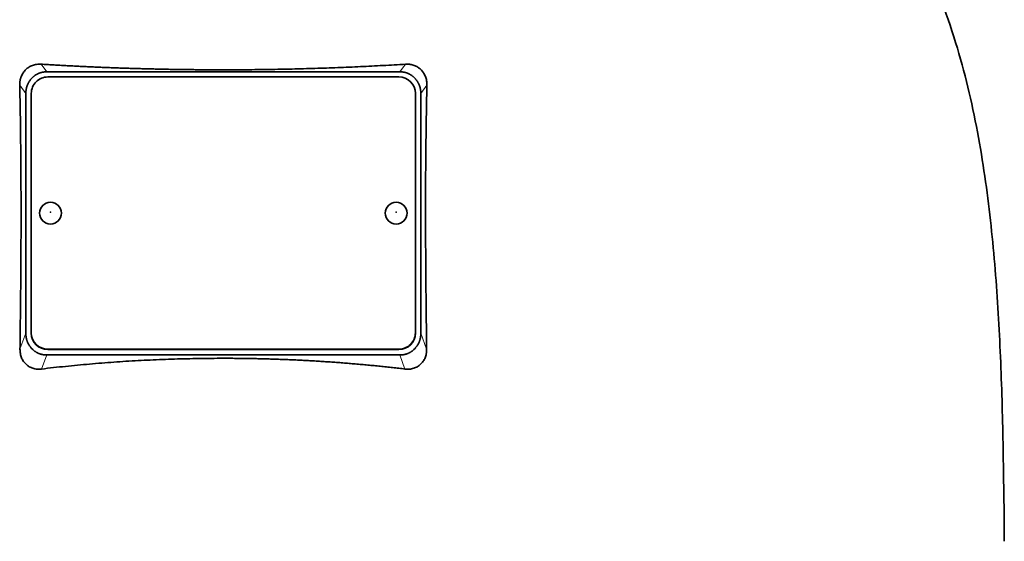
# Model space of a CAD drawing. Header units: millimetres. Extents: x 489 to 1364, y -1717 to 1594.
# Tile 29 of 30: x 1093 to 1273, y 858 to 953. Entities that reach past the tile are written whole.
import ezdxf

# ---------------------------------------------------------------- set-up
doc = ezdxf.new("R2010")
doc.units = ezdxf.units.MM
doc.layers.add('VSI344-454_TESTA', color=7, linetype='Continuous')

# ---------------------------------------------------------------- blocks, each defined once
blk = doc.blocks.new('SE3')
at = {"layer": 'VSI344-454_TESTA', "color": 4, "linetype": 'Continuous', "lineweight": 9}
for p, q in [((1098.05, 943.72), (1097.02, 945.11)), ((1163.44, 945.11), (1162.41, 943.72)), ((1094.23, 939.74), (1093.12, 941.26)), ((1167.34, 941.26), (1166.23, 939.74)), ((1093.17, 893.17), (1094.23, 896.08)), ((1166.23, 896.08), (1167.29, 893.17)), ((1097.11, 889.54), (1098.05, 892.11)), ((1098.23, 893.15), (1098.23, 893.09)), ((1162.23, 893.09), (1162.23, 893.15)), ((1162.41, 892.11), (1163.34, 889.54))]:
    blk.add_line(p, q, dxfattribs=at)
at = {"layer": 'VSI344-454_TESTA', "color": 7, "linetype": 'Continuous', "lineweight": 35}
for p, q in [((1095.48, 942.72), (1095.23, 942.45)), ((1098.05, 943.72), (1162.41, 943.72)), ((1162.23, 942.78), (1098.23, 942.78)), ((1165.23, 942.45), (1164.97, 942.72)), ((1094.23, 939.74), (1094.23, 896.08)), ((1095.23, 939.8), (1095.23, 896.13)), ((1165.23, 896.13), (1165.23, 939.8)), ((1166.23, 939.74), (1166.23, 896.08)), ((1095.23, 896.07), (1095.23, 896.13)), ((1165.23, 896.13), (1165.23, 896.07)), ((1095.23, 893.37), (1095.5, 893.09)), ((1098.05, 892.11), (1162.41, 892.11)), ((1098.23, 893.15), (1162.23, 893.15)), ((1098.23, 893.09), (1162.23, 893.09)), ((1164.95, 893.09), (1165.23, 893.37))]:
    blk.add_line(p, q, dxfattribs=at)
for centre, major_axis, start_param, end_param in [((1098.23, 939.8), (3, 0), 1.570796, 3.141593), ((1162.23, 939.8), (3, 0), 0, 1.570796), ((1098.23, 896.13), (-3, 0), 0, 1.570796), ((1098.23, 896.07), (3, 0), 3.141593, 4.712389), ((1162.23, 896.13), (-3, 0), 1.570796, 3.141593), ((1162.23, 896.07), (3, 0), 4.712389, 6.283185)]:
    blk.add_ellipse(centre, major_axis=major_axis, ratio=0.992546, start_param=start_param, end_param=end_param, dxfattribs=at)
for centre in [(1098.73, 917.96), (1161.73, 917.96)]:
    blk.add_ellipse(centre, major_axis=(2, 0), ratio=0.992546, dxfattribs=at)
at = {"layer": 'VSI344-454_TESTA', "color": 4, "linetype": 'Continuous', "lineweight": 9}
for centre in [(1098.73, 918.15), (1161.73, 918.15)]:
    blk.add_ellipse(centre, major_axis=(-0.0635, 0), ratio=0.992546, dxfattribs=at)
at = {"layer": 'VSI344-454_TESTA', "color": 7, "linetype": 'Continuous', "lineweight": 35}
for points, knots in [([(1245.49, 994.56), (1246.95, 989.69), (1250.91, 979.85), (1258.17, 964.69), (1264.35, 948.34), (1268.1, 931.81), (1270.32, 915.67), (1271.57, 899.7), (1272.24, 883.81), (1272.45, 870.04), (1272.58, 861.49), (1272.58, 858.14)], [0, 0, 0, 0, 0.117079, 0.240569, 0.360617, 0.476421, 0.590288, 0.703407, 0.816259, 0.929029, 1, 1, 1, 1]), ([(1093.12, 941.26), (1093.12, 941.33), (1093.11, 941.47), (1093.12, 941.69), (1093.14, 941.9), (1093.18, 942.1), (1093.22, 942.31), (1093.27, 942.51), (1093.33, 942.7), (1093.47, 943.06), (1093.73, 943.57), (1094.21, 944.14), (1094.69, 944.52), (1095.11, 944.75), (1095.46, 944.9), (1095.82, 945.01), (1096.21, 945.09), (1096.61, 945.13), (1096.88, 945.12), (1097.02, 945.11)], [0, 0, 0, 0, 0.035549, 0.070458, 0.104811, 0.138697, 0.172208, 0.205437, 0.238483, 0.271444, 0.392179, 0.509734, 0.62349, 0.681765, 0.74041, 0.802087, 0.865142, 0.932062, 1, 1, 1, 1]), ([(1097.02, 945.11), (1097.37, 945.09), (1098.07, 945.05), (1099.13, 944.98), (1100.18, 944.92), (1101.24, 944.86), (1102.3, 944.81), (1103.36, 944.75), (1104.42, 944.7), (1105.49, 944.65), (1106.55, 944.6), (1107.62, 944.56), (1108.69, 944.51), (1109.76, 944.47), (1110.83, 944.43), (1111.9, 944.4), (1112.98, 944.36), (1114.05, 944.33), (1115.13, 944.3), (1116.2, 944.27), (1117.28, 944.24), (1118.36, 944.22), (1119.44, 944.19), (1120.51, 944.17), (1121.59, 944.16), (1122.67, 944.14), (1123.75, 944.13), (1124.83, 944.11), (1125.91, 944.1), (1126.99, 944.1), (1128.07, 944.09), (1129.15, 944.09), (1130.57, 944.09), (1132.32, 944.09), (1134.41, 944.1), (1136.5, 944.12), (1138.59, 944.15), (1140.69, 944.19), (1142.77, 944.23), (1144.86, 944.28), (1146.94, 944.34), (1149.02, 944.41), (1151.1, 944.49), (1153.17, 944.57), (1155.24, 944.66), (1157.3, 944.76), (1159.35, 944.87), (1161.4, 944.99), (1162.76, 945.07), (1163.44, 945.11)], [0, 0, 0, 0, 0.016211, 0.032418, 0.048618, 0.064813, 0.081003, 0.097187, 0.113366, 0.129539, 0.145707, 0.161869, 0.178026, 0.194178, 0.210323, 0.226464, 0.242598, 0.258728, 0.274851, 0.29097, 0.307082, 0.323189, 0.339291, 0.355387, 0.371478, 0.387563, 0.403642, 0.419716, 0.435784, 0.451847, 0.467904, 0.483956, 0.500002, 0.531096, 0.562211, 0.593346, 0.624503, 0.65568, 0.686878, 0.718097, 0.749337, 0.780598, 0.811879, 0.843181, 0.874504, 0.905847, 0.937211, 0.968595, 1, 1, 1, 1]), ([(1163.44, 945.11), (1163.5, 945.12), (1163.64, 945.12), (1163.85, 945.12), (1164.05, 945.11), (1164.32, 945.07), (1164.64, 945.01), (1165, 944.9), (1165.34, 944.75), (1165.77, 944.52), (1166.25, 944.14), (1166.73, 943.57), (1167.02, 943), (1167.2, 942.5), (1167.29, 942.1), (1167.34, 941.68), (1167.34, 941.4), (1167.34, 941.26)], [0, 0, 0, 0, 0.03415, 0.067958, 0.101516, 0.134917, 0.197958, 0.259657, 0.318285, 0.37658, 0.490339, 0.607904, 0.728718, 0.794673, 0.861368, 0.929571, 1, 1, 1, 1]), ([(1093.17, 893.17), (1093.18, 893.86), (1093.19, 895.24), (1093.22, 897.29), (1093.24, 899.3), (1093.27, 901.29), (1093.29, 903.88), (1093.32, 907.06), (1093.34, 910.78), (1093.36, 914.36), (1093.36, 917.57), (1093.36, 920.43), (1093.35, 922.96), (1093.34, 925.44), (1093.32, 927.87), (1093.3, 930.24), (1093.27, 932.55), (1093.24, 934.81), (1093.21, 937.01), (1093.16, 939.16), (1093.13, 940.56), (1093.12, 941.26)], [0, 0, 0, 0, 0.042884, 0.085115, 0.126688, 0.167598, 0.207845, 0.287396, 0.364258, 0.438438, 0.509943, 0.563651, 0.616305, 0.667913, 0.718481, 0.768017, 0.816527, 0.864002, 0.910419, 0.955757, 1, 1, 1, 1]), ([(1167.34, 941.26), (1167.33, 940.89), (1167.32, 940.15), (1167.29, 939.04), (1167.27, 937.91), (1167.25, 936.76), (1167.23, 935.59), (1167.21, 934.42), (1167.19, 933.22), (1167.18, 932.01), (1167.16, 930.79), (1167.13, 928.06), (1167.1, 923.72), (1167.09, 917.85), (1167.11, 911.84), (1167.14, 906.85), (1167.18, 902.76), (1167.21, 899.65), (1167.25, 896.44), (1167.28, 894.27), (1167.29, 893.17)], [0, 0, 0, 0, 0.02336, 0.047015, 0.070963, 0.095203, 0.119731, 0.144544, 0.169639, 0.195013, 0.220662, 0.246585, 0.366346, 0.49242, 0.612327, 0.739264, 0.80163, 0.865878, 0.932007, 1, 1, 1, 1]), ([(1097.11, 889.54), (1097.04, 889.53), (1096.91, 889.52), (1096.7, 889.51), (1096.5, 889.51), (1096.23, 889.53), (1095.9, 889.57), (1095.41, 889.7), (1094.85, 889.94), (1094.26, 890.38), (1093.78, 890.93), (1093.48, 891.48), (1093.32, 891.96), (1093.23, 892.35), (1093.17, 892.75), (1093.17, 893.03), (1093.17, 893.17)], [0, 0, 0, 0, 0.034295, 0.068252, 0.101955, 0.13549, 0.200043, 0.26353, 0.385465, 0.503768, 0.621447, 0.741636, 0.803924, 0.867307, 0.933144, 1, 1, 1, 1]), ([(1167.29, 893.17), (1167.29, 893.1), (1167.29, 892.96), (1167.28, 892.75), (1167.26, 892.55), (1167.22, 892.28), (1167.14, 891.96), (1167.02, 891.6), (1166.86, 891.26), (1166.6, 890.84), (1166.21, 890.38), (1165.62, 889.94), (1165.05, 889.7), (1164.55, 889.57), (1164.16, 889.52), (1163.76, 889.5), (1163.48, 889.53), (1163.34, 889.54)], [0, 0, 0, 0, 0.033557, 0.066787, 0.099773, 0.132599, 0.195864, 0.258046, 0.318335, 0.378144, 0.495718, 0.614111, 0.73627, 0.799835, 0.864479, 0.931713, 1, 1, 1, 1]), ([(1163.34, 889.54), (1162.97, 889.59), (1162.22, 889.68), (1161.09, 889.8), (1159.96, 889.93), (1158.83, 890.05), (1157.7, 890.16), (1156.56, 890.27), (1155.43, 890.37), (1154.29, 890.47), (1153.15, 890.57), (1152.01, 890.66), (1150.87, 890.75), (1149.73, 890.83), (1148.59, 890.9), (1147.45, 890.98), (1146.3, 891.04), (1145.16, 891.11), (1144.01, 891.17), (1142.86, 891.22), (1141.72, 891.27), (1140.57, 891.31), (1139.42, 891.35), (1138.27, 891.39), (1137.12, 891.42), (1135.97, 891.44), (1134.83, 891.46), (1133.68, 891.48), (1132.53, 891.49), (1131.38, 891.5), (1129.87, 891.5), (1128.01, 891.49), (1125.79, 891.47), (1123.56, 891.42), (1121.34, 891.36), (1119.12, 891.29), (1116.91, 891.19), (1114.69, 891.08), (1112.48, 890.95), (1110.27, 890.8), (1108.06, 890.63), (1105.86, 890.45), (1103.67, 890.25), (1101.47, 890.03), (1099.29, 889.8), (1097.84, 889.63), (1097.11, 889.54)], [0, 0, 0, 0, 0.017368, 0.034723, 0.052068, 0.069401, 0.086724, 0.104036, 0.121338, 0.13863, 0.155913, 0.173186, 0.19045, 0.207705, 0.224952, 0.242191, 0.259422, 0.276645, 0.293862, 0.311071, 0.328273, 0.34547, 0.36266, 0.379845, 0.397024, 0.414198, 0.431367, 0.448532, 0.465693, 0.48285, 0.500003, 0.533168, 0.566348, 0.599545, 0.63276, 0.665997, 0.699257, 0.732542, 0.765855, 0.799198, 0.832572, 0.865981, 0.899426, 0.93291, 0.966434, 1, 1, 1, 1])]:
    blk.add_open_spline(points, degree=3, knots=knots, dxfattribs=at)
for points in [[(1095.23, 942.45), (1094.23, 941.32), (1094.23, 939.74)], [(1098.05, 943.72), (1096.54, 943.72), (1095.48, 942.72)], [(1164.97, 942.72), (1163.92, 943.72), (1162.41, 943.72)], [(1166.23, 939.74), (1166.23, 941.32), (1165.23, 942.45)], [(1094.23, 896.08), (1094.23, 894.5), (1095.23, 893.37)], [(1165.23, 893.37), (1166.23, 894.5), (1166.23, 896.08)], [(1095.5, 893.09), (1096.55, 892.11), (1098.05, 892.11)], [(1162.41, 892.11), (1163.91, 892.11), (1164.95, 893.09)]]:
    blk.add_open_spline(points, degree=2, dxfattribs=at)

msp = doc.modelspace()

# ---------------------------------------------------------------- block references
msp.add_blockref('SE3', (0, 0))

doc.saveas('drawing.dxf')
